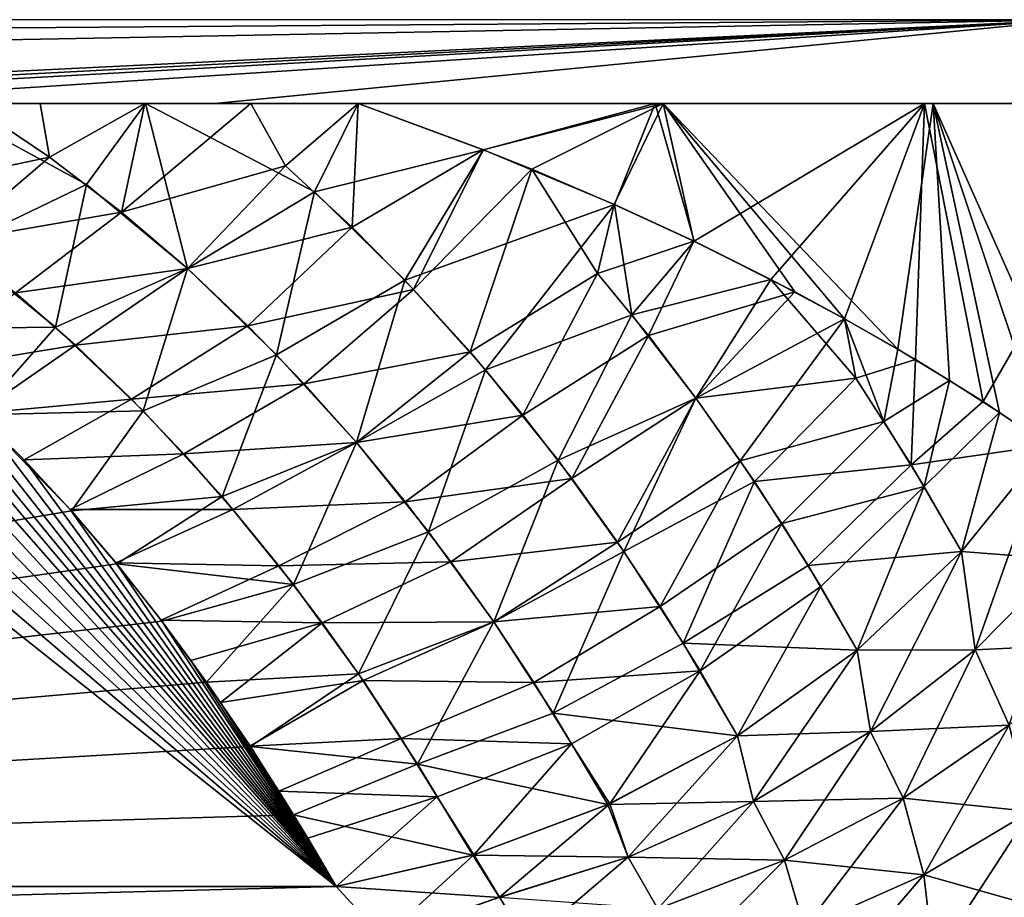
# Model space of a CAD drawing. Header units: millimetres. Extents: x -7.8 to 13, y -12 to 1.5.
# Tile 48 of 102: x -0.292 to -0.074, y -0.176 to 0.019. Entities that reach past the tile are written whole.
import ezdxf

# ---------------------------------------------------------------- set-up
doc = ezdxf.new("R2010")
doc.units = ezdxf.units.MM
doc.header["$LTSCALE"] = 65.185185
for name, color, linetype in [('118', 7, 'CONTINUOUS'), ('119', 7, 'CONTINUOUS'), ('120', 7, 'CONTINUOUS'), ('121', 7, 'CONTINUOUS'), ('132', 7, 'CONTINUOUS'), ('138', 7, 'CONTINUOUS'), ('139', 7, 'CONTINUOUS'), ('14', 7, 'CONTINUOUS'), ('140', 7, 'CONTINUOUS'), ('146', 7, 'CONTINUOUS'), ('15', 7, 'CONTINUOUS'), ('41', 7, 'CONTINUOUS'), ('42', 7, 'CONTINUOUS'), ('43', 7, 'CONTINUOUS')]:
    doc.layers.add(name, color=color, linetype=linetype)

msp = doc.modelspace()

# ---------------------------------------------------------------- linework, layer by layer
at = {"layer": '118', "linetype": 'Continuous'}
for points in [[(-0.22192, -0.17349, 2.15906), (-0.43991, 0, 1.88651), (-0.7717, -0.17349, 2.15906), (-0.22192, -0.17349, 2.15906)], [(-0.4212, -0.00353, 1.89227), (-0.43991, 0, 1.88651), (-0.22192, -0.17349, 2.15906), (-0.4212, -0.00353, 1.89227)], [(-0.40362, -0.00804, 1.89935), (-0.4212, -0.00353, 1.89227), (-0.22192, -0.17349, 2.15906), (-0.40362, -0.00804, 1.89935)], [(-0.38718, -0.01324, 1.90751), (-0.40362, -0.00804, 1.89935), (-0.22192, -0.17349, 2.15906), (-0.38718, -0.01324, 1.90751)], [(-0.37186, -0.01913, 1.91675), (-0.38718, -0.01324, 1.90751), (-0.22192, -0.17349, 2.15906), (-0.37186, -0.01913, 1.91675)], [(-0.35778, -0.02572, 1.92709), (-0.37186, -0.01913, 1.91675), (-0.22192, -0.17349, 2.15906), (-0.35778, -0.02572, 1.92709)], [(-0.34528, -0.03303, 1.93858), (-0.35778, -0.02572, 1.92709), (-0.22192, -0.17349, 2.15906), (-0.34528, -0.03303, 1.93858)], [(-0.33391, -0.04104, 1.95115), (-0.34528, -0.03303, 1.93858), (-0.22192, -0.17349, 2.15906), (-0.33391, -0.04104, 1.95115)], [(-0.32311, -0.04969, 1.96472), (-0.33391, -0.04104, 1.95115), (-0.22192, -0.17349, 2.15906), (-0.32311, -0.04969, 1.96472)], [(-0.31231, -0.05893, 1.97922), (-0.32311, -0.04969, 1.96472), (-0.22192, -0.17349, 2.15906), (-0.31231, -0.05893, 1.97922)], [(-0.30152, -0.06867, 1.99453), (-0.31231, -0.05893, 1.97922), (-0.22192, -0.17349, 2.15906), (-0.30152, -0.06867, 1.99453)], [(-0.29105, -0.07897, 2.01069), (-0.30152, -0.06867, 1.99453), (-0.22192, -0.17349, 2.15906), (-0.29105, -0.07897, 2.01069)], [(-0.28082, -0.08995, 2.02793), (-0.29105, -0.07897, 2.01069), (-0.22192, -0.17349, 2.15906), (-0.28082, -0.08995, 2.02793)], [(-0.27073, -0.10175, 2.04644), (-0.28082, -0.08995, 2.02793), (-0.22192, -0.17349, 2.15906), (-0.27073, -0.10175, 2.04644)], [(-0.2607, -0.11445, 2.06638), (-0.27073, -0.10175, 2.04644), (-0.22192, -0.17349, 2.15906), (-0.2607, -0.11445, 2.06638)], [(-0.25408, -0.12339, 2.08041), (-0.2607, -0.11445, 2.06638), (-0.22192, -0.17349, 2.15906), (-0.25408, -0.12339, 2.08041)], [(-0.24752, -0.13269, 2.09501), (-0.25408, -0.12339, 2.08041), (-0.22192, -0.17349, 2.15906), (-0.24752, -0.13269, 2.09501)], [(-0.24103, -0.14235, 2.11017), (-0.24752, -0.13269, 2.09501), (-0.22192, -0.17349, 2.15906), (-0.24103, -0.14235, 2.11017)], [(-0.2346, -0.15237, 2.1259), (-0.24103, -0.14235, 2.11017), (-0.22192, -0.17349, 2.15906), (-0.2346, -0.15237, 2.1259)], [(-0.22823, -0.16275, 2.14219), (-0.2346, -0.15237, 2.1259), (-0.22192, -0.17349, 2.15906), (-0.22823, -0.16275, 2.14219)]]:
    msp.add_3dface(points, dxfattribs=at)
at = {"layer": '119', "linetype": 'Continuous'}
for points in [[(-0.3031, 0, 1.90538), (-0.3231, -0.01984, 1.92243), (-0.28541, -0.01188, 1.92405), (-0.3031, 0, 1.90538)], [(-0.28747, 0, 1.91139), (-0.3031, 0, 1.90538), (-0.28541, -0.01188, 1.92405), (-0.28747, 0, 1.91139)], [(-0.26427, 0, 1.92198), (-0.28747, 0, 1.91139), (-0.28541, -0.01188, 1.92405), (-0.26427, 0, 1.92198)], [(-0.26427, 0, 1.92198), (-0.28541, -0.01188, 1.92405), (-0.26943, -0.02408, 1.9432), (-0.26427, 0, 1.92198)], [(-0.24081, 0, 1.9346), (-0.26427, 0, 1.92198), (-0.26943, -0.02408, 1.9432), (-0.24081, 0, 1.9346)], [(-0.24081, 0, 1.9346), (-0.26943, -0.02408, 1.9432), (-0.23316, -0.01378, 1.95076), (-0.24081, 0, 1.9346)], [(-0.21708, 0, 1.94925), (-0.24081, 0, 1.9346), (-0.23316, -0.01378, 1.95076), (-0.21708, 0, 1.94925)], [(-0.21708, 0, 1.94925), (-0.23316, -0.01378, 1.95076), (-0.21836, -0.02742, 1.97217), (-0.21708, 0, 1.94925)], [(-0.18934, -0.01023, 1.97773), (-0.21708, 0, 1.94925), (-0.21836, -0.02742, 1.97217), (-0.18934, -0.01023, 1.97773)], [(-0.18934, -0.01023, 1.97773), (-0.21836, -0.02742, 1.97217), (-0.20479, -0.04118, 1.99377), (-0.18934, -0.01023, 1.97773)], [(-0.18934, -0.01023, 1.97773), (-0.20479, -0.04118, 1.99377), (-0.17859, -0.01455, 1.98982), (-0.18934, -0.01023, 1.97773)], [(-0.3231, -0.01984, 1.92243), (-0.30739, -0.03067, 1.93942), (-0.28541, -0.01188, 1.92405), (-0.3231, -0.01984, 1.92243)], [(-0.28541, -0.01188, 1.92405), (-0.30739, -0.03067, 1.93942), (-0.26943, -0.02408, 1.9432), (-0.28541, -0.01188, 1.92405)], [(-0.26943, -0.02408, 1.9432), (-0.25486, -0.03655, 1.96278), (-0.23316, -0.01378, 1.95076), (-0.26943, -0.02408, 1.9432)], [(-0.23316, -0.01378, 1.95076), (-0.25486, -0.03655, 1.96278), (-0.21836, -0.02742, 1.97217), (-0.23316, -0.01378, 1.95076)], [(-0.20479, -0.04118, 1.99377), (-0.19225, -0.05505, 2.01554), (-0.17859, -0.01455, 1.98982), (-0.20479, -0.04118, 1.99377)], [(-0.17859, -0.01455, 1.98982), (-0.19225, -0.05505, 2.01554), (-0.16406, -0.03766, 2.02079), (-0.17859, -0.01455, 1.98982)], [(-0.16033, -0.02234, 2.0118), (-0.17859, -0.01455, 1.98982), (-0.16406, -0.03766, 2.02079), (-0.16033, -0.02234, 2.0118)], [(-0.1427, -0.03047, 2.03488), (-0.16033, -0.02234, 2.0118), (-0.16406, -0.03766, 2.02079), (-0.1427, -0.03047, 2.03488)], [(-0.30739, -0.03067, 1.93942), (-0.29297, -0.04195, 1.95712), (-0.26943, -0.02408, 1.9432), (-0.30739, -0.03067, 1.93942)], [(-0.26943, -0.02408, 1.9432), (-0.29297, -0.04195, 1.95712), (-0.25486, -0.03655, 1.96278), (-0.26943, -0.02408, 1.9432)], [(-0.25486, -0.03655, 1.96278), (-0.24145, -0.04923, 1.98269), (-0.21836, -0.02742, 1.97217), (-0.25486, -0.03655, 1.96278)], [(-0.21836, -0.02742, 1.97217), (-0.24145, -0.04923, 1.98269), (-0.20479, -0.04118, 1.99377), (-0.21836, -0.02742, 1.97217)], [(-0.1427, -0.03047, 2.03488), (-0.16406, -0.03766, 2.02079), (-0.15279, -0.05143, 2.04241), (-0.1427, -0.03047, 2.03488)], [(-0.12032, -0.04174, 2.06711), (-0.1427, -0.03047, 2.03488), (-0.15279, -0.05143, 2.04241), (-0.12032, -0.04174, 2.06711)], [(-0.29297, -0.04195, 1.95712), (-0.27963, -0.05357, 1.97537), (-0.25486, -0.03655, 1.96278), (-0.29297, -0.04195, 1.95712)], [(-0.25486, -0.03655, 1.96278), (-0.27963, -0.05357, 1.97537), (-0.24145, -0.04923, 1.98269), (-0.25486, -0.03655, 1.96278)], [(-0.19225, -0.05505, 2.01554), (-0.18061, -0.06902, 2.03747), (-0.16406, -0.03766, 2.02079), (-0.19225, -0.05505, 2.01554)], [(-0.16406, -0.03766, 2.02079), (-0.18061, -0.06902, 2.03747), (-0.15279, -0.05143, 2.04241), (-0.16406, -0.03766, 2.02079)], [(-0.24145, -0.04923, 1.98269), (-0.22902, -0.0621, 2.00288), (-0.20479, -0.04118, 1.99377), (-0.24145, -0.04923, 1.98269)], [(-0.20479, -0.04118, 1.99377), (-0.22902, -0.0621, 2.00288), (-0.19225, -0.05505, 2.01554), (-0.20479, -0.04118, 1.99377)], [(-0.29297, -0.04195, 1.95712), (-0.31231, -0.05893, 1.97922), (-0.27963, -0.05357, 1.97537), (-0.29297, -0.04195, 1.95712)], [(-0.12032, -0.04174, 2.06711), (-0.15279, -0.05143, 2.04241), (-0.14227, -0.06526, 2.06411), (-0.12032, -0.04174, 2.06711)], [(-0.12032, -0.04174, 2.06711), (-0.14227, -0.06526, 2.06411), (-0.10936, -0.04767, 2.0842), (-0.12032, -0.04174, 2.06711)], [(-0.14227, -0.06526, 2.06411), (-0.13244, -0.07913, 2.08589), (-0.10936, -0.04767, 2.0842), (-0.14227, -0.06526, 2.06411)], [(-0.10936, -0.04767, 2.0842), (-0.13244, -0.07913, 2.08589), (-0.10061, -0.07044, 2.11218), (-0.10936, -0.04767, 2.0842)], [(-0.09753, -0.05442, 2.10374), (-0.10936, -0.04767, 2.0842), (-0.10061, -0.07044, 2.11218), (-0.09753, -0.05442, 2.10374)], [(-0.27963, -0.05357, 1.97537), (-0.26723, -0.06548, 1.99406), (-0.24145, -0.04923, 1.98269), (-0.27963, -0.05357, 1.97537)], [(-0.24145, -0.04923, 1.98269), (-0.26723, -0.06548, 1.99406), (-0.22902, -0.0621, 2.00288), (-0.24145, -0.04923, 1.98269)], [(-0.18061, -0.06902, 2.03747), (-0.16976, -0.08308, 2.05953), (-0.15279, -0.05143, 2.04241), (-0.18061, -0.06902, 2.03747)], [(-0.15279, -0.05143, 2.04241), (-0.16976, -0.08308, 2.05953), (-0.14227, -0.06526, 2.06411), (-0.15279, -0.05143, 2.04241)], [(-0.31231, -0.05893, 1.97922), (-0.30152, -0.06867, 1.99453), (-0.27963, -0.05357, 1.97537), (-0.31231, -0.05893, 1.97922)], [(-0.27963, -0.05357, 1.97537), (-0.30152, -0.06867, 1.99453), (-0.26723, -0.06548, 1.99406), (-0.27963, -0.05357, 1.97537)], [(-0.08608, -0.06133, 2.12385), (-0.09753, -0.05442, 2.10374), (-0.10061, -0.07044, 2.11218), (-0.08608, -0.06133, 2.12385)], [(-0.22902, -0.0621, 2.00288), (-0.21745, -0.07511, 2.0233), (-0.19225, -0.05505, 2.01554), (-0.22902, -0.0621, 2.00288)], [(-0.19225, -0.05505, 2.01554), (-0.21745, -0.07511, 2.0233), (-0.18061, -0.06902, 2.03747), (-0.19225, -0.05505, 2.01554)], [(-0.26723, -0.06548, 1.99406), (-0.25564, -0.07762, 2.01311), (-0.22902, -0.0621, 2.00288), (-0.26723, -0.06548, 1.99406)], [(-0.22902, -0.0621, 2.00288), (-0.25564, -0.07762, 2.01311), (-0.21745, -0.07511, 2.0233), (-0.22902, -0.0621, 2.00288)], [(-0.08608, -0.06133, 2.12385), (-0.10061, -0.07044, 2.11218), (-0.09172, -0.08484, 2.13478), (-0.08608, -0.06133, 2.12385)], [(-0.07502, -0.06842, 2.14452), (-0.08608, -0.06133, 2.12385), (-0.09172, -0.08484, 2.13478), (-0.07502, -0.06842, 2.14452)], [(-0.16976, -0.08308, 2.05953), (-0.15963, -0.09722, 2.08173), (-0.14227, -0.06526, 2.06411), (-0.16976, -0.08308, 2.05953)], [(-0.14227, -0.06526, 2.06411), (-0.15963, -0.09722, 2.08173), (-0.13244, -0.07913, 2.08589), (-0.14227, -0.06526, 2.06411)], [(-0.30152, -0.06867, 1.99453), (-0.29105, -0.07897, 2.01069), (-0.26723, -0.06548, 1.99406), (-0.30152, -0.06867, 1.99453)], [(-0.26723, -0.06548, 1.99406), (-0.29105, -0.07897, 2.01069), (-0.25564, -0.07762, 2.01311), (-0.26723, -0.06548, 1.99406)], [(-0.21745, -0.07511, 2.0233), (-0.20664, -0.08825, 2.04393), (-0.18061, -0.06902, 2.03747), (-0.21745, -0.07511, 2.0233)], [(-0.18061, -0.06902, 2.03747), (-0.20664, -0.08825, 2.04393), (-0.16976, -0.08308, 2.05953), (-0.18061, -0.06902, 2.03747)], [(-0.07502, -0.06842, 2.14452), (-0.09172, -0.08484, 2.13478), (-0.08343, -0.09928, 2.15744), (-0.07502, -0.06842, 2.14452)], [(-0.07502, -0.06842, 2.14452), (-0.08343, -0.09928, 2.15744), (-0.06437, -0.07569, 2.16574), (-0.07502, -0.06842, 2.14452)], [(-0.13244, -0.07913, 2.08589), (-0.12324, -0.09306, 2.10776), (-0.10061, -0.07044, 2.11218), (-0.13244, -0.07913, 2.08589)], [(-0.10061, -0.07044, 2.11218), (-0.12324, -0.09306, 2.10776), (-0.09172, -0.08484, 2.13478), (-0.10061, -0.07044, 2.11218)], [(-0.25564, -0.07762, 2.01311), (-0.24478, -0.08995, 2.03246), (-0.21745, -0.07511, 2.0233), (-0.25564, -0.07762, 2.01311)], [(-0.21745, -0.07511, 2.0233), (-0.24478, -0.08995, 2.03246), (-0.20664, -0.08825, 2.04393), (-0.21745, -0.07511, 2.0233)], [(-0.29105, -0.07897, 2.01069), (-0.28082, -0.08995, 2.02793), (-0.25564, -0.07762, 2.01311), (-0.29105, -0.07897, 2.01069)], [(-0.25564, -0.07762, 2.01311), (-0.28082, -0.08995, 2.02793), (-0.24478, -0.08995, 2.03246), (-0.25564, -0.07762, 2.01311)], [(-0.15963, -0.09722, 2.08173), (-0.15017, -0.11143, 2.10404), (-0.13244, -0.07913, 2.08589), (-0.15963, -0.09722, 2.08173)], [(-0.13244, -0.07913, 2.08589), (-0.15017, -0.11143, 2.10404), (-0.12324, -0.09306, 2.10776), (-0.13244, -0.07913, 2.08589)], [(-0.20664, -0.08825, 2.04393), (-0.19652, -0.10151, 2.06474), (-0.16976, -0.08308, 2.05953), (-0.20664, -0.08825, 2.04393)], [(-0.16976, -0.08308, 2.05953), (-0.19652, -0.10151, 2.06474), (-0.15963, -0.09722, 2.08173), (-0.16976, -0.08308, 2.05953)], [(-0.12324, -0.09306, 2.10776), (-0.11462, -0.10704, 2.1297), (-0.09172, -0.08484, 2.13478), (-0.12324, -0.09306, 2.10776)], [(-0.11462, -0.10704, 2.1297), (-0.10657, -0.12108, 2.15172), (-0.09172, -0.08484, 2.13478), (-0.11462, -0.10704, 2.1297)], [(-0.09172, -0.08484, 2.13478), (-0.10657, -0.12108, 2.15172), (-0.08343, -0.09928, 2.15744), (-0.09172, -0.08484, 2.13478)], [(-0.24478, -0.08995, 2.03246), (-0.23459, -0.10244, 2.05207), (-0.20664, -0.08825, 2.04393), (-0.24478, -0.08995, 2.03246)], [(-0.20664, -0.08825, 2.04393), (-0.23459, -0.10244, 2.05207), (-0.19652, -0.10151, 2.06474), (-0.20664, -0.08825, 2.04393)], [(-0.28082, -0.08995, 2.02793), (-0.27073, -0.10175, 2.04644), (-0.24478, -0.08995, 2.03246), (-0.28082, -0.08995, 2.02793)], [(-0.24478, -0.08995, 2.03246), (-0.27073, -0.10175, 2.04644), (-0.23459, -0.10244, 2.05207), (-0.24478, -0.08995, 2.03246)], [(-0.15017, -0.11143, 2.10404), (-0.14133, -0.12572, 2.12646), (-0.12324, -0.09306, 2.10776), (-0.15017, -0.11143, 2.10404)], [(-0.12324, -0.09306, 2.10776), (-0.14133, -0.12572, 2.12646), (-0.11462, -0.10704, 2.1297), (-0.12324, -0.09306, 2.10776)], [(-0.19652, -0.10151, 2.06474), (-0.18703, -0.11486, 2.0857), (-0.15963, -0.09722, 2.08173), (-0.19652, -0.10151, 2.06474)], [(-0.15963, -0.09722, 2.08173), (-0.18703, -0.11486, 2.0857), (-0.15017, -0.11143, 2.10404), (-0.15963, -0.09722, 2.08173)], [(-0.27073, -0.10175, 2.04644), (-0.2607, -0.11445, 2.06638), (-0.23459, -0.10244, 2.05207), (-0.27073, -0.10175, 2.04644)], [(-0.23459, -0.10244, 2.05207), (-0.2607, -0.11445, 2.06638), (-0.225, -0.11507, 2.07189), (-0.23459, -0.10244, 2.05207)], [(-0.23459, -0.10244, 2.05207), (-0.225, -0.11507, 2.07189), (-0.19652, -0.10151, 2.06474), (-0.23459, -0.10244, 2.05207)], [(-0.19652, -0.10151, 2.06474), (-0.225, -0.11507, 2.07189), (-0.18703, -0.11486, 2.0857), (-0.19652, -0.10151, 2.06474)], [(-0.14133, -0.12572, 2.12646), (-0.13307, -0.14007, 2.14898), (-0.11462, -0.10704, 2.1297), (-0.14133, -0.12572, 2.12646)], [(-0.11462, -0.10704, 2.1297), (-0.13307, -0.14007, 2.14898), (-0.10657, -0.12108, 2.15172), (-0.11462, -0.10704, 2.1297)], [(-0.18703, -0.11486, 2.0857), (-0.17812, -0.12831, 2.10681), (-0.15017, -0.11143, 2.10404), (-0.18703, -0.11486, 2.0857)], [(-0.15017, -0.11143, 2.10404), (-0.17812, -0.12831, 2.10681), (-0.14133, -0.12572, 2.12646), (-0.15017, -0.11143, 2.10404)], [(-0.2607, -0.11445, 2.06638), (-0.25408, -0.12339, 2.08041), (-0.225, -0.11507, 2.07189), (-0.2607, -0.11445, 2.06638)], [(-0.25408, -0.12339, 2.08041), (-0.24752, -0.13269, 2.09501), (-0.225, -0.11507, 2.07189), (-0.25408, -0.12339, 2.08041)], [(-0.225, -0.11507, 2.07189), (-0.24752, -0.13269, 2.09501), (-0.21598, -0.12782, 2.09191), (-0.225, -0.11507, 2.07189)], [(-0.225, -0.11507, 2.07189), (-0.21598, -0.12782, 2.09191), (-0.18703, -0.11486, 2.0857), (-0.225, -0.11507, 2.07189)], [(-0.18703, -0.11486, 2.0857), (-0.21598, -0.12782, 2.09191), (-0.17812, -0.12831, 2.10681), (-0.18703, -0.11486, 2.0857)], [(-0.17812, -0.12831, 2.10681), (-0.16978, -0.14184, 2.12804), (-0.14133, -0.12572, 2.12646), (-0.17812, -0.12831, 2.10681)], [(-0.16978, -0.14184, 2.12804), (-0.16133, -0.15515, 2.14935), (-0.14133, -0.12572, 2.12646), (-0.16978, -0.14184, 2.12804)], [(-0.13307, -0.14007, 2.14898), (-0.14133, -0.12572, 2.12646), (-0.16133, -0.15515, 2.14935), (-0.13307, -0.14007, 2.14898)], [(-0.24752, -0.13269, 2.09501), (-0.24103, -0.14235, 2.11017), (-0.21598, -0.12782, 2.09191), (-0.24752, -0.13269, 2.09501)], [(-0.21598, -0.12782, 2.09191), (-0.24103, -0.14235, 2.11017), (-0.2075, -0.14067, 2.11209), (-0.21598, -0.12782, 2.09191)], [(-0.21598, -0.12782, 2.09191), (-0.2075, -0.14067, 2.11209), (-0.17812, -0.12831, 2.10681), (-0.21598, -0.12782, 2.09191)], [(-0.17812, -0.12831, 2.10681), (-0.2075, -0.14067, 2.11209), (-0.16978, -0.14184, 2.12804), (-0.17812, -0.12831, 2.10681)], [(-0.24103, -0.14235, 2.11017), (-0.2346, -0.15237, 2.1259), (-0.2075, -0.14067, 2.11209), (-0.24103, -0.14235, 2.11017)], [(-0.2075, -0.14067, 2.11209), (-0.2346, -0.15237, 2.1259), (-0.19953, -0.15362, 2.13241), (-0.2075, -0.14067, 2.11209)], [(-0.2075, -0.14067, 2.11209), (-0.19953, -0.15362, 2.13241), (-0.16978, -0.14184, 2.12804), (-0.2075, -0.14067, 2.11209)], [(-0.19953, -0.15362, 2.13241), (-0.19143, -0.16647, 2.15277), (-0.16978, -0.14184, 2.12804), (-0.19953, -0.15362, 2.13241)], [(-0.16133, -0.15515, 2.14935), (-0.16978, -0.14184, 2.12804), (-0.19143, -0.16647, 2.15277), (-0.16133, -0.15515, 2.14935)], [(-0.2346, -0.15237, 2.1259), (-0.22823, -0.16275, 2.14219), (-0.19953, -0.15362, 2.13241), (-0.2346, -0.15237, 2.1259)], [(-0.22823, -0.16275, 2.14219), (-0.22192, -0.17349, 2.15906), (-0.19953, -0.15362, 2.13241), (-0.22823, -0.16275, 2.14219)], [(-0.19953, -0.15362, 2.13241), (-0.22192, -0.17349, 2.15906), (-0.19143, -0.16647, 2.15277), (-0.19953, -0.15362, 2.13241)]]:
    msp.add_3dface(points, dxfattribs=at)
at = {"layer": '120', "linetype": 'Continuous'}
for points in [[(-0.06437, -0.07569, 2.16574), (-0.08343, -0.09928, 2.15744), (-0.08039, -0.12104, 2.18028), (-0.06437, -0.07569, 2.16574)], [(-0.06059, -0.10103, 2.19035), (-0.06437, -0.07569, 2.16574), (-0.08039, -0.12104, 2.18028), (-0.06059, -0.10103, 2.19035)], [(-0.08343, -0.09928, 2.15744), (-0.10657, -0.12108, 2.15172), (-0.1036, -0.13915, 2.17261), (-0.08343, -0.09928, 2.15744)], [(-0.08039, -0.12104, 2.18028), (-0.08343, -0.09928, 2.15744), (-0.1036, -0.13915, 2.17261), (-0.08039, -0.12104, 2.18028)], [(-0.07287, -0.13773, 2.20342), (-0.06059, -0.10103, 2.19035), (-0.08039, -0.12104, 2.18028), (-0.07287, -0.13773, 2.20342)], [(-0.10657, -0.12108, 2.15172), (-0.13307, -0.14007, 2.14898), (-0.12952, -0.15464, 2.16768), (-0.10657, -0.12108, 2.15172)], [(-0.1036, -0.13915, 2.17261), (-0.10657, -0.12108, 2.15172), (-0.12952, -0.15464, 2.16768), (-0.1036, -0.13915, 2.17261)], [(-0.09637, -0.15393, 2.1929), (-0.08039, -0.12104, 2.18028), (-0.1036, -0.13915, 2.17261), (-0.09637, -0.15393, 2.1929)], [(-0.07287, -0.13773, 2.20342), (-0.08039, -0.12104, 2.18028), (-0.09637, -0.15393, 2.1929), (-0.07287, -0.13773, 2.20342)], [(-0.12261, -0.16767, 2.18523), (-0.1036, -0.13915, 2.17261), (-0.12952, -0.15464, 2.16768), (-0.12261, -0.16767, 2.18523)], [(-0.09637, -0.15393, 2.1929), (-0.1036, -0.13915, 2.17261), (-0.12261, -0.16767, 2.18523), (-0.09637, -0.15393, 2.1929)], [(-0.09178, -0.1709, 2.2111), (-0.07287, -0.13773, 2.20342), (-0.09637, -0.15393, 2.1929), (-0.09178, -0.1709, 2.2111)], [(-0.06813, -0.15687, 2.2241), (-0.07287, -0.13773, 2.20342), (-0.09178, -0.1709, 2.2111), (-0.06813, -0.15687, 2.2241)], [(-0.13307, -0.14007, 2.14898), (-0.16133, -0.15515, 2.14935), (-0.15724, -0.16699, 2.16567), (-0.13307, -0.14007, 2.14898)], [(-0.12952, -0.15464, 2.16768), (-0.13307, -0.14007, 2.14898), (-0.15724, -0.16699, 2.16567), (-0.12952, -0.15464, 2.16768)], [(-0.15067, -0.17846, 2.18066), (-0.12952, -0.15464, 2.16768), (-0.15724, -0.16699, 2.16567), (-0.15067, -0.17846, 2.18066)], [(-0.12261, -0.16767, 2.18523), (-0.12952, -0.15464, 2.16768), (-0.15067, -0.17846, 2.18066), (-0.12261, -0.16767, 2.18523)], [(-0.1182, -0.18262, 2.20107), (-0.09637, -0.15393, 2.1929), (-0.12261, -0.16767, 2.18523), (-0.1182, -0.18262, 2.20107)], [(-0.09178, -0.1709, 2.2111), (-0.09637, -0.15393, 2.1929), (-0.1182, -0.18262, 2.20107), (-0.09178, -0.1709, 2.2111)], [(-0.16133, -0.15515, 2.14935), (-0.19143, -0.16647, 2.15277), (-0.18577, -0.17587, 2.16654), (-0.16133, -0.15515, 2.14935)], [(-0.15724, -0.16699, 2.16567), (-0.16133, -0.15515, 2.14935), (-0.18577, -0.17587, 2.16654), (-0.15724, -0.16699, 2.16567)], [(-0.08957, -0.18979, 2.22692), (-0.06813, -0.15687, 2.2241), (-0.09178, -0.1709, 2.2111), (-0.08957, -0.18979, 2.22692)], [(-0.06584, -0.17819, 2.24201), (-0.06813, -0.15687, 2.2241), (-0.08957, -0.18979, 2.22692), (-0.06584, -0.17819, 2.24201)], [(-0.19143, -0.16647, 2.15277), (-0.22192, -0.17349, 2.15906), (-0.21154, -0.18483, 2.17456), (-0.19143, -0.16647, 2.15277)], [(-0.18577, -0.17587, 2.16654), (-0.19143, -0.16647, 2.15277), (-0.21154, -0.18483, 2.17456), (-0.18577, -0.17587, 2.16654)], [(-0.17955, -0.18604, 2.17925), (-0.15724, -0.16699, 2.16567), (-0.18577, -0.17587, 2.16654), (-0.17955, -0.18604, 2.17925)], [(-0.15067, -0.17846, 2.18066), (-0.15724, -0.16699, 2.16567), (-0.17955, -0.18604, 2.17925), (-0.15067, -0.17846, 2.18066)], [(-0.14646, -0.19163, 2.19434), (-0.12261, -0.16767, 2.18523), (-0.15067, -0.17846, 2.18066), (-0.14646, -0.19163, 2.19434)], [(-0.1182, -0.18262, 2.20107), (-0.12261, -0.16767, 2.18523), (-0.14646, -0.19163, 2.19434), (-0.1182, -0.18262, 2.20107)], [(-0.11606, -0.19927, 2.21492), (-0.09178, -0.1709, 2.2111), (-0.1182, -0.18262, 2.20107), (-0.11606, -0.19927, 2.21492)], [(-0.08957, -0.18979, 2.22692), (-0.09178, -0.1709, 2.2111), (-0.11606, -0.19927, 2.21492), (-0.08957, -0.18979, 2.22692)], [(-0.17955, -0.18604, 2.17925), (-0.18577, -0.17587, 2.16654), (-0.21154, -0.18483, 2.17456), (-0.17955, -0.18604, 2.17925)]]:
    msp.add_3dface(points, dxfattribs=at)
at = {"layer": '121', "linetype": 'Continuous'}
for points in [[(-0.22192, -0.17349, 2.15906), (-0.7717, -0.17349, 2.15906), (-0.7717, -0.18795, 2.17818), (-0.22192, -0.17349, 2.15906)], [(-0.21154, -0.18483, 2.17456), (-0.22192, -0.17349, 2.15906), (-0.7717, -0.18795, 2.17818), (-0.21154, -0.18483, 2.17456)]]:
    msp.add_3dface(points, dxfattribs=at)
at = {"layer": '132', "linetype": 'Continuous'}
for points in [[(-0.05996, 0.04072, -1.84016), (-0.0588, 0.01854, -1.86187), (-1.04042, 0.01862, -1.86178), (-0.05996, 0.04072, -1.84016)], [(-1.04042, 0.01862, -1.86178), (-0.0588, 0.01854, -1.86187), (-1.04042, 0.00016, -1.88648), (-1.04042, 0.01862, -1.86178)], [(-1.04042, 0.00016, -1.88648), (-0.0588, 0.01854, -1.86187), (-0.43991, 0, -1.88662), (-1.04042, 0.00016, -1.88648)], [(-0.05783, 0, -1.88673), (-0.43991, 0, -1.88662), (-0.0588, 0.01854, -1.86187), (-0.05783, 0, -1.88673)]]:
    msp.add_3dface(points, dxfattribs=at)
at = {"layer": '138', "linetype": 'Continuous'}
for points in [[(-0.06437, -0.07569, -2.16574), (-0.06061, -0.10106, -2.19033), (-0.08343, -0.09928, -2.15744), (-0.06437, -0.07569, -2.16574)], [(-0.08343, -0.09928, -2.15744), (-0.08041, -0.12107, -2.18027), (-0.10656, -0.12108, -2.15173), (-0.08343, -0.09928, -2.15744)], [(-0.06061, -0.10106, -2.19033), (-0.08041, -0.12107, -2.18027), (-0.08343, -0.09928, -2.15744), (-0.06061, -0.10106, -2.19033)], [(-0.06061, -0.10106, -2.19033), (-0.05284, -0.1197, -2.21632), (-0.08041, -0.12107, -2.18027), (-0.06061, -0.10106, -2.19033)], [(-0.05284, -0.1197, -2.21632), (-0.07289, -0.13774, -2.20341), (-0.08041, -0.12107, -2.18027), (-0.05284, -0.1197, -2.21632)], [(-0.10656, -0.12108, -2.15173), (-0.10362, -0.13916, -2.1726), (-0.13307, -0.14006, -2.14899), (-0.10656, -0.12108, -2.15173)], [(-0.10362, -0.13916, -2.1726), (-0.10656, -0.12108, -2.15173), (-0.08041, -0.12107, -2.18027), (-0.10362, -0.13916, -2.1726)], [(-0.07289, -0.13774, -2.20341), (-0.10362, -0.13916, -2.1726), (-0.08041, -0.12107, -2.18027), (-0.07289, -0.13774, -2.20341)], [(-0.12953, -0.15465, -2.16768), (-0.13307, -0.14006, -2.14899), (-0.10362, -0.13916, -2.1726), (-0.12953, -0.15465, -2.16768)], [(-0.09639, -0.15394, -2.1929), (-0.12953, -0.15465, -2.16768), (-0.10362, -0.13916, -2.1726), (-0.09639, -0.15394, -2.1929)], [(-0.09639, -0.15394, -2.1929), (-0.10362, -0.13916, -2.1726), (-0.07289, -0.13774, -2.20341), (-0.09639, -0.15394, -2.1929)], [(-0.06814, -0.15689, -2.22409), (-0.09639, -0.15394, -2.1929), (-0.07289, -0.13774, -2.20341), (-0.06814, -0.15689, -2.22409)], [(-0.13307, -0.14006, -2.14899), (-0.12953, -0.15465, -2.16768), (-0.16175, -0.15534, -2.14938), (-0.13307, -0.14006, -2.14899)], [(-0.15725, -0.167, -2.16567), (-0.16175, -0.15534, -2.14938), (-0.12953, -0.15465, -2.16768), (-0.15725, -0.167, -2.16567)], [(-0.12262, -0.16767, -2.18523), (-0.15725, -0.167, -2.16567), (-0.12953, -0.15465, -2.16768), (-0.12262, -0.16767, -2.18523)], [(-0.12262, -0.16767, -2.18523), (-0.12953, -0.15465, -2.16768), (-0.09639, -0.15394, -2.1929), (-0.12262, -0.16767, -2.18523)], [(-0.0918, -0.17091, -2.2111), (-0.12262, -0.16767, -2.18523), (-0.09639, -0.15394, -2.1929), (-0.0918, -0.17091, -2.2111)], [(-0.0918, -0.17091, -2.2111), (-0.09639, -0.15394, -2.1929), (-0.06814, -0.15689, -2.22409), (-0.0918, -0.17091, -2.2111)], [(-0.16175, -0.15534, -2.14938), (-0.15725, -0.167, -2.16567), (-0.19167, -0.16654, -2.15281), (-0.16175, -0.15534, -2.14938)], [(-0.06586, -0.17821, -2.242), (-0.0918, -0.17091, -2.2111), (-0.06814, -0.15689, -2.22409), (-0.06586, -0.17821, -2.242)], [(-0.18577, -0.17588, -2.16655), (-0.22192, -0.17349, -2.15905), (-0.19167, -0.16654, -2.15281), (-0.18577, -0.17588, -2.16655)], [(-0.18577, -0.17588, -2.16655), (-0.19167, -0.16654, -2.15281), (-0.15725, -0.167, -2.16567), (-0.18577, -0.17588, -2.16655)], [(-0.15068, -0.17846, -2.18067), (-0.18577, -0.17588, -2.16655), (-0.15725, -0.167, -2.16567), (-0.15068, -0.17846, -2.18067)], [(-0.15068, -0.17846, -2.18067), (-0.15725, -0.167, -2.16567), (-0.12262, -0.16767, -2.18523), (-0.15068, -0.17846, -2.18067)], [(-0.11821, -0.18263, -2.20107), (-0.15068, -0.17846, -2.18067), (-0.12262, -0.16767, -2.18523), (-0.11821, -0.18263, -2.20107)], [(-0.11821, -0.18263, -2.20107), (-0.12262, -0.16767, -2.18523), (-0.0918, -0.17091, -2.2111), (-0.11821, -0.18263, -2.20107)], [(-0.08958, -0.1898, -2.22692), (-0.11821, -0.18263, -2.20107), (-0.0918, -0.17091, -2.2111), (-0.08958, -0.1898, -2.22692)], [(-0.08958, -0.1898, -2.22692), (-0.0918, -0.17091, -2.2111), (-0.06586, -0.17821, -2.242), (-0.08958, -0.1898, -2.22692)], [(-0.21147, -0.18496, -2.17472), (-0.22192, -0.17349, -2.15905), (-0.18577, -0.17588, -2.16655), (-0.21147, -0.18496, -2.17472)]]:
    msp.add_3dface(points, dxfattribs=at)
at = {"layer": '139', "linetype": 'Continuous'}
for points in [[(-0.31023, 0, -1.90301), (-0.26412, 0, -1.92205), (-0.27719, -0.01795, -1.93359), (-0.31023, 0, -1.90301)], [(-0.3059, -0.03176, -1.94113), (-0.31023, 0, -1.90301), (-0.27719, -0.01795, -1.93359), (-0.3059, -0.03176, -1.94113)], [(-0.26412, 0, -1.92205), (-0.25483, -0.03656, -1.96279), (-0.27719, -0.01795, -1.93359), (-0.26412, 0, -1.92205)], [(-0.26412, 0, -1.92205), (-0.21706, 0, -1.94926), (-0.22669, -0.01956, -1.95984), (-0.26412, 0, -1.92205)], [(-0.25483, -0.03656, -1.96279), (-0.26412, 0, -1.92205), (-0.22669, -0.01956, -1.95984), (-0.25483, -0.03656, -1.96279)], [(-0.21706, 0, -1.94926), (-0.18931, -0.01024, -1.97776), (-0.22669, -0.01956, -1.95984), (-0.21706, 0, -1.94926)], [(-0.18931, -0.01024, -1.97776), (-0.20668, -0.03917, -1.99062), (-0.22669, -0.01956, -1.95984), (-0.18931, -0.01024, -1.97776)], [(-0.20668, -0.03917, -1.99062), (-0.18931, -0.01024, -1.97776), (-0.16028, -0.02236, -2.01186), (-0.20668, -0.03917, -1.99062)], [(-0.2841, -0.04953, -1.96903), (-0.3059, -0.03176, -1.94113), (-0.27719, -0.01795, -1.93359), (-0.2841, -0.04953, -1.96903)], [(-0.25483, -0.03656, -1.96279), (-0.2841, -0.04953, -1.96903), (-0.27719, -0.01795, -1.93359), (-0.25483, -0.03656, -1.96279)], [(-0.2351, -0.05565, -1.99277), (-0.25483, -0.03656, -1.96279), (-0.22669, -0.01956, -1.95984), (-0.2351, -0.05565, -1.99277)], [(-0.20668, -0.03917, -1.99062), (-0.2351, -0.05565, -1.99277), (-0.22669, -0.01956, -1.95984), (-0.20668, -0.03917, -1.99062)], [(-0.18885, -0.059, -2.02175), (-0.20668, -0.03917, -1.99062), (-0.16028, -0.02236, -2.01186), (-0.18885, -0.059, -2.02175)], [(-0.15645, -0.04683, -2.03519), (-0.18885, -0.059, -2.02175), (-0.16028, -0.02236, -2.01186), (-0.15645, -0.04683, -2.03519)], [(-0.14265, -0.0305, -2.03495), (-0.15645, -0.04683, -2.03519), (-0.16028, -0.02236, -2.01186), (-0.14265, -0.0305, -2.03495)], [(-0.14265, -0.0305, -2.03495), (-0.12566, -0.03895, -2.0591), (-0.15645, -0.04683, -2.03519), (-0.14265, -0.0305, -2.03495)], [(-0.3059, -0.03176, -1.94113), (-0.2841, -0.04953, -1.96903), (-0.32271, -0.04999, -1.9652), (-0.3059, -0.03176, -1.94113)], [(-0.26468, -0.06805, -1.99809), (-0.2841, -0.04953, -1.96903), (-0.25483, -0.03656, -1.96279), (-0.26468, -0.06805, -1.99809)], [(-0.2351, -0.05565, -1.99277), (-0.26468, -0.06805, -1.99809), (-0.25483, -0.03656, -1.96279), (-0.2351, -0.05565, -1.99277)], [(-0.21743, -0.07511, -2.02332), (-0.2351, -0.05565, -1.99277), (-0.20668, -0.03917, -1.99062), (-0.21743, -0.07511, -2.02332)], [(-0.18885, -0.059, -2.02175), (-0.21743, -0.07511, -2.02332), (-0.20668, -0.03917, -1.99062), (-0.18885, -0.059, -2.02175)], [(-0.12566, -0.03895, -2.0591), (-0.14227, -0.06525, -2.06411), (-0.15645, -0.04683, -2.03519), (-0.12566, -0.03895, -2.0591)], [(-0.14227, -0.06525, -2.06411), (-0.12566, -0.03895, -2.0591), (-0.10686, -0.06087, -2.09716), (-0.14227, -0.06525, -2.06411)], [(-0.12566, -0.03895, -2.0591), (-0.10932, -0.04769, -2.08427), (-0.10686, -0.06087, -2.09716), (-0.12566, -0.03895, -2.0591)], [(-0.17279, -0.07903, -2.05318), (-0.18885, -0.059, -2.02175), (-0.15645, -0.04683, -2.03519), (-0.17279, -0.07903, -2.05318)], [(-0.14227, -0.06525, -2.06411), (-0.17279, -0.07903, -2.05318), (-0.15645, -0.04683, -2.03519), (-0.14227, -0.06525, -2.06411)], [(-0.10932, -0.04769, -2.08427), (-0.09364, -0.05672, -2.11044), (-0.10686, -0.06087, -2.09716), (-0.10932, -0.04769, -2.08427)], [(-0.32271, -0.04999, -1.9652), (-0.2841, -0.04953, -1.96903), (-0.30121, -0.06897, -1.99499), (-0.32271, -0.04999, -1.9652)], [(-0.2841, -0.04953, -1.96903), (-0.26468, -0.06805, -1.99809), (-0.30121, -0.06897, -1.99499), (-0.2841, -0.04953, -1.96903)], [(-0.2472, -0.0871, -2.028), (-0.26468, -0.06805, -1.99809), (-0.2351, -0.05565, -1.99277), (-0.2472, -0.0871, -2.028)], [(-0.21743, -0.07511, -2.02332), (-0.2472, -0.0871, -2.028), (-0.2351, -0.05565, -1.99277), (-0.21743, -0.07511, -2.02332)], [(-0.09364, -0.05672, -2.11044), (-0.09461, -0.08003, -2.12724), (-0.10686, -0.06087, -2.09716), (-0.09364, -0.05672, -2.11044)], [(-0.09364, -0.05672, -2.11044), (-0.07864, -0.06605, -2.1376), (-0.09461, -0.08003, -2.12724), (-0.09364, -0.05672, -2.11044)], [(-0.20148, -0.09487, -2.05432), (-0.21743, -0.07511, -2.02332), (-0.18885, -0.059, -2.02175), (-0.20148, -0.09487, -2.05432)], [(-0.17279, -0.07903, -2.05318), (-0.20148, -0.09487, -2.05432), (-0.18885, -0.059, -2.02175), (-0.17279, -0.07903, -2.05318)], [(-0.1293, -0.08377, -2.09317), (-0.14227, -0.06525, -2.06411), (-0.10686, -0.06087, -2.09716), (-0.1293, -0.08377, -2.09317)], [(-0.09461, -0.08003, -2.12724), (-0.1293, -0.08377, -2.09317), (-0.10686, -0.06087, -2.09716), (-0.09461, -0.08003, -2.12724)], [(-0.15824, -0.09923, -2.08489), (-0.17279, -0.07903, -2.05318), (-0.14227, -0.06525, -2.06411), (-0.15824, -0.09923, -2.08489)], [(-0.1293, -0.08377, -2.09317), (-0.15824, -0.09923, -2.08489), (-0.14227, -0.06525, -2.06411), (-0.1293, -0.08377, -2.09317)], [(-0.07864, -0.06605, -2.1376), (-0.06437, -0.07569, -2.16574), (-0.09461, -0.08003, -2.12724), (-0.07864, -0.06605, -2.1376)], [(-0.30121, -0.06897, -1.99499), (-0.26468, -0.06805, -1.99809), (-0.28057, -0.09024, -2.02838), (-0.30121, -0.06897, -1.99499)], [(-0.26468, -0.06805, -1.99809), (-0.2472, -0.0871, -2.028), (-0.28057, -0.09024, -2.02838), (-0.26468, -0.06805, -1.99809)], [(-0.23137, -0.10656, -2.05855), (-0.2472, -0.0871, -2.028), (-0.21743, -0.07511, -2.02332), (-0.23137, -0.10656, -2.05855)], [(-0.20148, -0.09487, -2.05432), (-0.23137, -0.10656, -2.05855), (-0.21743, -0.07511, -2.02332), (-0.20148, -0.09487, -2.05432)], [(-0.06437, -0.07569, -2.16574), (-0.08343, -0.09928, -2.15744), (-0.09461, -0.08003, -2.12724), (-0.06437, -0.07569, -2.16574)], [(-0.18701, -0.11486, -2.08571), (-0.20148, -0.09487, -2.05432), (-0.17279, -0.07903, -2.05318), (-0.18701, -0.11486, -2.08571)], [(-0.15824, -0.09923, -2.08489), (-0.18701, -0.11486, -2.08571), (-0.17279, -0.07903, -2.05318), (-0.15824, -0.09923, -2.08489)], [(-0.11742, -0.10237, -2.12238), (-0.1293, -0.08377, -2.09317), (-0.09461, -0.08003, -2.12724), (-0.11742, -0.10237, -2.12238)], [(-0.08343, -0.09928, -2.15744), (-0.11742, -0.10237, -2.12238), (-0.09461, -0.08003, -2.12724), (-0.08343, -0.09928, -2.15744)], [(-0.14504, -0.11957, -2.11683), (-0.15824, -0.09923, -2.08489), (-0.1293, -0.08377, -2.09317), (-0.14504, -0.11957, -2.11683)], [(-0.11742, -0.10237, -2.12238), (-0.14504, -0.11957, -2.11683), (-0.1293, -0.08377, -2.09317), (-0.11742, -0.10237, -2.12238)], [(-0.28057, -0.09024, -2.02838), (-0.2472, -0.0871, -2.028), (-0.2705, -0.10202, -2.04687), (-0.28057, -0.09024, -2.02838)], [(-0.2472, -0.0871, -2.028), (-0.23137, -0.10656, -2.05855), (-0.2705, -0.10202, -2.04687), (-0.2472, -0.0871, -2.028)], [(-0.21698, -0.12634, -2.0896), (-0.23137, -0.10656, -2.05855), (-0.20148, -0.09487, -2.05432), (-0.21698, -0.12634, -2.0896)], [(-0.18701, -0.11486, -2.08571), (-0.21698, -0.12634, -2.0896), (-0.20148, -0.09487, -2.05432), (-0.18701, -0.11486, -2.08571)], [(-0.17387, -0.13506, -2.11742), (-0.18701, -0.11486, -2.08571), (-0.15824, -0.09923, -2.08489), (-0.17387, -0.13506, -2.11742)], [(-0.14504, -0.11957, -2.11683), (-0.17387, -0.13506, -2.11742), (-0.15824, -0.09923, -2.08489), (-0.14504, -0.11957, -2.11683)], [(-0.08343, -0.09928, -2.15744), (-0.10656, -0.12108, -2.15173), (-0.11742, -0.10237, -2.12238), (-0.08343, -0.09928, -2.15744)], [(-0.2705, -0.10202, -2.04687), (-0.23137, -0.10656, -2.05855), (-0.26051, -0.11469, -2.06676), (-0.2705, -0.10202, -2.04687)], [(-0.10656, -0.12108, -2.15173), (-0.14504, -0.11957, -2.11683), (-0.11742, -0.10237, -2.12238), (-0.10656, -0.12108, -2.15173)], [(-0.26051, -0.11469, -2.06676), (-0.23137, -0.10656, -2.05855), (-0.25065, -0.12819, -2.08795), (-0.26051, -0.11469, -2.06676)], [(-0.23137, -0.10656, -2.05855), (-0.21698, -0.12634, -2.0896), (-0.25065, -0.12819, -2.08795), (-0.23137, -0.10656, -2.05855)], [(-0.20389, -0.14639, -2.12107), (-0.21698, -0.12634, -2.0896), (-0.18701, -0.11486, -2.08571), (-0.20389, -0.14639, -2.12107)], [(-0.17387, -0.13506, -2.11742), (-0.20389, -0.14639, -2.12107), (-0.18701, -0.11486, -2.08571), (-0.17387, -0.13506, -2.11742)], [(-0.13307, -0.14006, -2.14899), (-0.17387, -0.13506, -2.11742), (-0.14504, -0.11957, -2.11683), (-0.13307, -0.14006, -2.14899)], [(-0.10656, -0.12108, -2.15173), (-0.13307, -0.14006, -2.14899), (-0.14504, -0.11957, -2.11683), (-0.10656, -0.12108, -2.15173)], [(-0.25065, -0.12819, -2.08795), (-0.21698, -0.12634, -2.0896), (-0.24093, -0.14249, -2.11039), (-0.25065, -0.12819, -2.08795)], [(-0.21698, -0.12634, -2.0896), (-0.20389, -0.14639, -2.12107), (-0.24093, -0.14249, -2.11039), (-0.21698, -0.12634, -2.0896)], [(-0.16175, -0.15534, -2.14938), (-0.20389, -0.14639, -2.12107), (-0.17387, -0.13506, -2.11742), (-0.16175, -0.15534, -2.14938)], [(-0.13307, -0.14006, -2.14899), (-0.16175, -0.15534, -2.14938), (-0.17387, -0.13506, -2.11742), (-0.13307, -0.14006, -2.14899)], [(-0.24093, -0.14249, -2.11039), (-0.20389, -0.14639, -2.12107), (-0.23136, -0.15759, -2.13409), (-0.24093, -0.14249, -2.11039)], [(-0.20389, -0.14639, -2.12107), (-0.19167, -0.16654, -2.15281), (-0.23136, -0.15759, -2.13409), (-0.20389, -0.14639, -2.12107)], [(-0.16175, -0.15534, -2.14938), (-0.19167, -0.16654, -2.15281), (-0.20389, -0.14639, -2.12107), (-0.16175, -0.15534, -2.14938)], [(-0.19167, -0.16654, -2.15281), (-0.22192, -0.17349, -2.15905), (-0.23136, -0.15759, -2.13409), (-0.19167, -0.16654, -2.15281)]]:
    msp.add_3dface(points, dxfattribs=at)
at = {"layer": '14', "linetype": 'Continuous'}
for points in [[(-0.21706, 0, -1.94926), (-0.15127, 0, -2.00299), (-0.18931, -0.01024, -1.97776), (-0.21706, 0, -1.94926)], [(-0.18931, -0.01024, -1.97776), (-0.15127, 0, -2.00299), (-0.16028, -0.02236, -2.01186), (-0.18931, -0.01024, -1.97776)], [(-0.16028, -0.02236, -2.01186), (-0.15127, 0, -2.00299), (-0.14265, -0.0305, -2.03495), (-0.16028, -0.02236, -2.01186)], [(-0.15127, 0, -2.00299), (-0.09166, 0, -2.07098), (-0.14265, -0.0305, -2.03495), (-0.15127, 0, -2.00299)], [(-0.14265, -0.0305, -2.03495), (-0.09166, 0, -2.07098), (-0.12566, -0.03895, -2.0591), (-0.14265, -0.0305, -2.03495)], [(-0.12566, -0.03895, -2.0591), (-0.09166, 0, -2.07098), (-0.10932, -0.04769, -2.08427), (-0.12566, -0.03895, -2.0591)], [(-0.10932, -0.04769, -2.08427), (-0.09166, 0, -2.07098), (-0.09364, -0.05672, -2.11044), (-0.10932, -0.04769, -2.08427)], [(-0.09364, -0.05672, -2.11044), (-0.09166, 0, -2.07098), (-0.07864, -0.06605, -2.1376), (-0.09364, -0.05672, -2.11044)], [(-0.09166, 0, -2.07098), (-0.04049, 0, -2.15177), (-0.07864, -0.06605, -2.1376), (-0.09166, 0, -2.07098)], [(-0.07864, -0.06605, -2.1376), (-0.04049, 0, -2.15177), (-0.06437, -0.07569, -2.16574), (-0.07864, -0.06605, -2.1376)]]:
    msp.add_3dface(points, dxfattribs=at)
at = {"layer": '140', "linetype": 'Continuous'}
for points in [[(-0.30121, -0.06897, -1.99499), (-0.28057, -0.09024, -2.02838), (-0.7717, -0.17349, -2.15905), (-0.30121, -0.06897, -1.99499)], [(-0.28057, -0.09024, -2.02838), (-0.2705, -0.10202, -2.04687), (-0.7717, -0.17349, -2.15905), (-0.28057, -0.09024, -2.02838)], [(-0.2705, -0.10202, -2.04687), (-0.26051, -0.11469, -2.06676), (-0.7717, -0.17349, -2.15905), (-0.2705, -0.10202, -2.04687)], [(-0.26051, -0.11469, -2.06676), (-0.25065, -0.12819, -2.08795), (-0.7717, -0.17349, -2.15905), (-0.26051, -0.11469, -2.06676)], [(-0.25065, -0.12819, -2.08795), (-0.24093, -0.14249, -2.11039), (-0.7717, -0.17349, -2.15905), (-0.25065, -0.12819, -2.08795)], [(-0.24093, -0.14249, -2.11039), (-0.23136, -0.15759, -2.13409), (-0.7717, -0.17349, -2.15905), (-0.24093, -0.14249, -2.11039)], [(-0.23136, -0.15759, -2.13409), (-0.22192, -0.17349, -2.15905), (-0.7717, -0.17349, -2.15905), (-0.23136, -0.15759, -2.13409)]]:
    msp.add_3dface(points, dxfattribs=at)
at = {"layer": '146', "linetype": 'Continuous'}
for points in [[(-0.22192, -0.17349, -2.15905), (-0.21147, -0.18496, -2.17472), (-0.7717, -0.17349, -2.15905), (-0.22192, -0.17349, -2.15905)], [(-0.7717, -0.17349, -2.15905), (-0.21147, -0.18496, -2.17472), (-0.7717, -0.18794, -2.17817), (-0.7717, -0.17349, -2.15905)]]:
    msp.add_3dface(points, dxfattribs=at)
at = {"layer": '15', "linetype": 'Continuous'}
for points in [[(-0.43991, 0, -1.88662), (-0.05783, 0, -1.88673), (-0.39862, 0, -1.88675), (-0.43991, 0, -1.88662)], [(-0.39862, 0, -1.88675), (-0.05783, 0, -1.88673), (-0.35992, 0, -1.89149), (-0.39862, 0, -1.88675)], [(-0.35992, 0, -1.89149), (-0.05783, 0, -1.88673), (-0.31023, 0, -1.90301), (-0.35992, 0, -1.89149)], [(-0.31023, 0, -1.90301), (-0.05783, 0, -1.88673), (-0.26412, 0, -1.92205), (-0.31023, 0, -1.90301)], [(-0.05783, 0, -1.88673), (-0.21706, 0, -1.94926), (-0.26412, 0, -1.92205), (-0.05783, 0, -1.88673)], [(-0.15127, 0, -2.00299), (-0.21706, 0, -1.94926), (-0.05783, 0, -1.88673), (-0.15127, 0, -2.00299)], [(-0.09166, 0, -2.07098), (-0.15127, 0, -2.00299), (-0.05783, 0, -1.88673), (-0.09166, 0, -2.07098)], [(-0.04049, 0, -2.15177), (-0.09166, 0, -2.07098), (-0.05783, 0, -1.88673), (-0.04049, 0, -2.15177)]]:
    msp.add_3dface(points, dxfattribs=at)
at = {"layer": '41', "linetype": 'Continuous'}
for points in [[(-0.05996, 0.04072, 1.84016), (-2.47783, 0.01864, 1.86175), (-0.0588, 0.01854, 1.86187), (-0.05996, 0.04072, 1.84016)], [(-2.47783, 0.01864, 1.86175), (-2.47783, 0.00034, 1.88619), (-0.0588, 0.01854, 1.86187), (-2.47783, 0.01864, 1.86175)], [(-2.47783, 0.00034, 1.88619), (-0.43991, 0, 1.88651), (-0.0588, 0.01854, 1.86187), (-2.47783, 0.00034, 1.88619)], [(-0.0588, 0.01854, 1.86187), (-0.43991, 0, 1.88651), (-0.41603, 0, 1.88651), (-0.0588, 0.01854, 1.86187)], [(-0.39215, 0, 1.88652), (-0.0588, 0.01854, 1.86187), (-0.41603, 0, 1.88651), (-0.39215, 0, 1.88652)], [(-0.34439, 0, 1.88653), (-0.0588, 0.01854, 1.86187), (-0.39215, 0, 1.88652), (-0.34439, 0, 1.88653)], [(-0.24887, 0, 1.88656), (-0.0588, 0.01854, 1.86187), (-0.34439, 0, 1.88653), (-0.24887, 0, 1.88656)], [(-0.05783, 0, 1.88662), (-0.0588, 0.01854, 1.86187), (-0.24887, 0, 1.88656), (-0.05783, 0, 1.88662)]]:
    msp.add_3dface(points, dxfattribs=at)
at = {"layer": '42', "linetype": 'Continuous'}
for points in [[(-0.24887, 0, 1.88656), (-0.34439, 0, 1.88653), (-0.28747, 0, 1.91139), (-0.24887, 0, 1.88656)], [(-0.28747, 0, 1.91139), (-0.34439, 0, 1.88653), (-0.3031, 0, 1.90538), (-0.28747, 0, 1.91139)], [(-0.26427, 0, 1.92198), (-0.24887, 0, 1.88656), (-0.28747, 0, 1.91139), (-0.26427, 0, 1.92198)], [(-0.24081, 0, 1.9346), (-0.24887, 0, 1.88656), (-0.26427, 0, 1.92198), (-0.24081, 0, 1.9346)], [(-0.05783, 0, 1.88662), (-0.24887, 0, 1.88656), (-0.08968, 0, 2.07363), (-0.05783, 0, 1.88662)], [(-0.08968, 0, 2.07363), (-0.24887, 0, 1.88656), (-0.14948, 0, 2.00483), (-0.08968, 0, 2.07363)], [(-0.14948, 0, 2.00483), (-0.24887, 0, 1.88656), (-0.21708, 0, 1.94925), (-0.14948, 0, 2.00483)], [(-0.21708, 0, 1.94925), (-0.24887, 0, 1.88656), (-0.24081, 0, 1.9346), (-0.21708, 0, 1.94925)], [(-0.0393, 0, 2.15389), (-0.05783, 0, 1.88662), (-0.08968, 0, 2.07363), (-0.0393, 0, 2.15389)]]:
    msp.add_3dface(points, dxfattribs=at)
at = {"layer": '43', "linetype": 'Continuous'}
for points in [[(-0.14948, 0, 2.00483), (-0.21708, 0, 1.94925), (-0.18934, -0.01023, 1.97773), (-0.14948, 0, 2.00483)], [(-0.17859, -0.01455, 1.98982), (-0.14948, 0, 2.00483), (-0.18934, -0.01023, 1.97773), (-0.17859, -0.01455, 1.98982)], [(-0.16033, -0.02234, 2.0118), (-0.14948, 0, 2.00483), (-0.17859, -0.01455, 1.98982), (-0.16033, -0.02234, 2.0118)], [(-0.1427, -0.03047, 2.03488), (-0.14948, 0, 2.00483), (-0.16033, -0.02234, 2.0118), (-0.1427, -0.03047, 2.03488)], [(-0.08968, 0, 2.07363), (-0.14948, 0, 2.00483), (-0.09753, -0.05442, 2.10374), (-0.08968, 0, 2.07363)], [(-0.09753, -0.05442, 2.10374), (-0.14948, 0, 2.00483), (-0.10936, -0.04767, 2.0842), (-0.09753, -0.05442, 2.10374)], [(-0.10936, -0.04767, 2.0842), (-0.14948, 0, 2.00483), (-0.12032, -0.04174, 2.06711), (-0.10936, -0.04767, 2.0842)], [(-0.12032, -0.04174, 2.06711), (-0.14948, 0, 2.00483), (-0.1427, -0.03047, 2.03488), (-0.12032, -0.04174, 2.06711)], [(-0.08608, -0.06133, 2.12385), (-0.08968, 0, 2.07363), (-0.09753, -0.05442, 2.10374), (-0.08608, -0.06133, 2.12385)], [(-0.0393, 0, 2.15389), (-0.08968, 0, 2.07363), (-0.05106, -0.08702, 2.19544), (-0.0393, 0, 2.15389)], [(-0.05106, -0.08702, 2.19544), (-0.08968, 0, 2.07363), (-0.06437, -0.07569, 2.16574), (-0.05106, -0.08702, 2.19544)], [(-0.06437, -0.07569, 2.16574), (-0.08968, 0, 2.07363), (-0.07502, -0.06842, 2.14452), (-0.06437, -0.07569, 2.16574)], [(-0.07502, -0.06842, 2.14452), (-0.08968, 0, 2.07363), (-0.08608, -0.06133, 2.12385), (-0.07502, -0.06842, 2.14452)]]:
    msp.add_3dface(points, dxfattribs=at)

doc.saveas('drawing.dxf')
